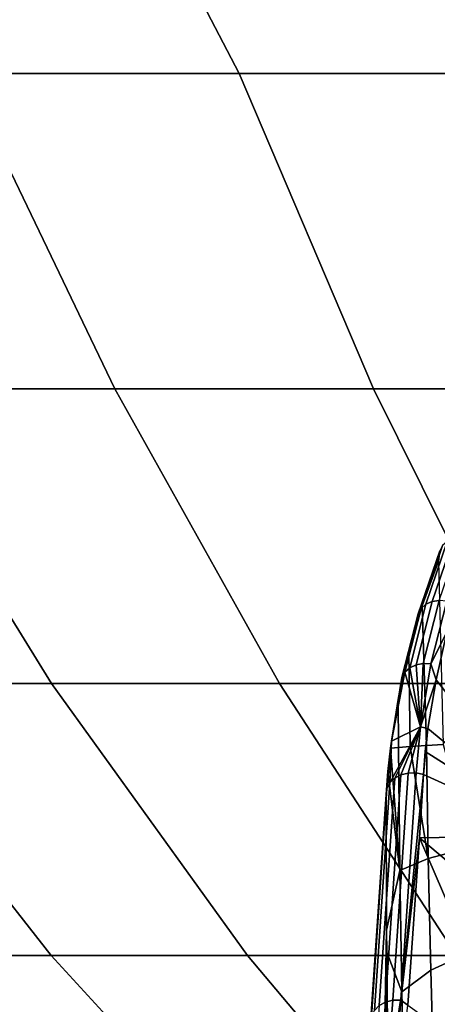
# Model space of a CAD drawing. Header units: metres. Extents: x -109 to 109, y -100 to 76.
# Tile 91 of 256: x -13.13 to -10.85, y -84.09 to -78.73. Entities that reach past the tile are written whole.
import ezdxf

# ---------------------------------------------------------------- set-up
doc = ezdxf.new("R2010")
doc.units = ezdxf.units.M
doc.layers.add('solid_21062310', color=7, linetype='CONTINUOUS')

msp = doc.modelspace()

# ---------------------------------------------------------------- linework, layer by layer
at = {"layer": 'solid_21062310'}
for points in [[(-11.933921, -79.024376, -24.571131), (-13.435532, -79.024376, -23.598698), (-14.484288, -77.217697, -24.433369), (-12.875478, -77.217697, -25.508339)], [(-11.933921, -79.024376, 15.576269), (-12.875478, -77.217697, 16.513477), (-14.484284, -77.217697, 15.438509), (-13.435532, -79.024376, 14.603836)], [(-10.362278, -79.024376, -25.425764), (-11.933921, -79.024376, -24.571131), (-12.875478, -77.217697, -25.508339), (-11.187292, -77.217697, -26.453768)], [(-10.362278, -79.024376, 16.430902), (-11.187293, -77.217697, 17.458904), (-12.875478, -77.217697, 16.513477), (-11.933921, -79.024376, 15.576269)], [(-8.729825, -79.024376, 17.162718), (-9.430139, -77.217697, 18.268963), (-11.187293, -77.217697, 17.458904), (-10.362278, -79.024376, 16.430902)], [(-8.729825, -79.024376, -26.157581), (-10.362278, -79.024376, -25.425764), (-11.187292, -77.217697, -26.453768), (-9.430139, -77.217697, -27.263824)], [(-13.946494, -80.742325, 12.413685), (-12.611039, -80.742325, 13.431658), (-13.435532, -79.024376, 14.603836), (-14.858296, -79.024376, 13.51931)], [(-12.611039, -80.742325, -22.426519), (-13.946494, -80.742325, -21.408546), (-14.858296, -79.024376, -22.514172), (-13.435532, -79.024376, -23.598698)], [(-12.611039, -80.742325, 13.431658), (-11.201577, -80.742325, 14.344416), (-11.933921, -79.024376, 15.576269), (-13.435532, -79.024376, 14.603836)], [(-11.201577, -80.742325, -23.339277), (-12.611039, -80.742325, -22.426519), (-13.435532, -79.024376, -23.598698), (-11.933921, -79.024376, -24.571131)], [(-11.201577, -80.742325, 14.344416), (-9.72638, -80.742325, 15.146603), (-10.362278, -79.024376, 16.430902), (-11.933921, -79.024376, 15.576269)], [(-9.72638, -80.742325, -24.141464), (-11.201577, -80.742325, -23.339277), (-11.933921, -79.024376, -24.571131), (-10.362278, -79.024376, -25.425764)], [(-14.118922, -82.346733, 10.17305), (-12.95448, -82.346733, 11.210797), (-13.946494, -80.742325, 12.413685), (-15.200106, -80.742325, 11.296471)], [(-12.95448, -82.346733, -20.20566), (-14.118922, -82.346733, -19.167912), (-15.200106, -80.742325, -20.291332), (-13.946494, -80.742325, -21.408546)], [(-12.95448, -82.346733, 11.210797), (-11.714016, -82.346733, 12.156362), (-12.611039, -80.742325, 13.431658), (-13.946494, -80.742325, 12.413685)], [(-11.714016, -82.346733, -21.151224), (-12.95448, -82.346733, -20.20566), (-13.946494, -80.742325, -21.408546), (-12.611039, -80.742325, -22.426519)], [(-11.714016, -82.346733, 12.156362), (-10.40481, -82.346733, 13.004195), (-11.201577, -80.742325, 14.344416), (-12.611039, -80.742325, 13.431658)], [(-10.40481, -82.346733, -21.999058), (-11.714016, -82.346733, -21.151224), (-12.611039, -80.742325, -22.426519), (-11.201577, -80.742325, -23.339277)], [(-10.40481, -82.346733, 13.004195), (-9.034543, -82.346733, 13.749323), (-9.72638, -80.742325, 15.146603), (-11.201577, -80.742325, 14.344416)], [(-9.034543, -82.346733, -22.744184), (-10.40481, -82.346733, -21.999058), (-11.201577, -80.742325, -23.339277), (-9.72638, -80.742325, -24.141464)], [(-10.943328, -81.938362, -23.508636), (-10.825976, -81.5961, -23.944706), (-10.841912, -81.624115, -23.971529), (-10.959437, -81.966888, -23.534817)], [(-10.917339, -81.91571, -23.484764), (-10.800274, -81.57428, -23.919765), (-10.825976, -81.5961, -23.944706), (-10.943328, -81.938362, -23.508636)], [(-10.883501, -81.900703, -23.465061), (-10.766814, -81.560379, -23.898661), (-10.800274, -81.57428, -23.919765), (-10.917339, -81.91571, -23.484764)], [(-10.844458, -81.894516, -23.451071), (-10.728211, -81.555466, -23.883038), (-10.766814, -81.560379, -23.898661), (-10.883501, -81.900703, -23.465061)], [(-10.959437, -81.966888, -23.534817), (-10.841912, -81.624115, -23.971529), (-10.847888, -81.680817, -24.001337), (-10.964408, -81.999054, -23.561255)], [(-10.964408, -81.999054, -23.561255), (-10.847888, -81.680817, -24.001337), (-10.936424, -81.924698, -23.681713)], [(-10.936424, -81.924698, -23.681713), (-10.847888, -81.680817, -24.001337), (-10.822236, -82.679626, -24.097679), (-10.912936, -82.68409, -23.782768)], [(-11.004686, -82.260895, -23.045895), (-10.917339, -81.91571, -23.484764), (-10.943328, -81.938362, -23.508636), (-11.030888, -82.284378, -23.068701)], [(-11.010098, -82.176048, -23.354683), (-10.936424, -81.924698, -23.681713), (-10.912936, -82.68409, -23.782768), (-11.00281, -82.689552, -23.396639)], [(-10.964408, -81.999054, -23.561255), (-10.936424, -81.924698, -23.681713), (-11.010098, -82.176048, -23.354683)], [(-10.970569, -82.244781, -23.027596), (-10.883501, -81.900703, -23.465061), (-10.917339, -81.91571, -23.484764), (-11.004686, -82.260895, -23.045895)], [(-10.931203, -82.237312, -23.01523), (-10.844458, -81.894516, -23.451071), (-10.883501, -81.900703, -23.465061), (-10.970569, -82.244781, -23.027596)], [(-10.889664, -82.239067, -23.009768), (-10.803263, -81.897621, -23.443884), (-10.844458, -81.894516, -23.451071), (-10.931203, -82.237312, -23.01523)], [(-10.889664, -82.239067, -23.009768), (-10.803065, -82.067528, -23.245554), (-10.803263, -81.897621, -23.443884)], [(-11.047127, -82.313416, -23.094231), (-10.959437, -81.966888, -23.534817), (-10.964408, -81.999054, -23.561255), (-11.052133, -82.345726, -23.120487)], [(-11.030888, -82.284378, -23.068701), (-10.943328, -81.938362, -23.508636), (-10.959437, -81.966888, -23.534817), (-11.047127, -82.313416, -23.094231)], [(-11.052133, -82.345726, -23.120487), (-10.964408, -81.999054, -23.561255), (-11.010098, -82.176048, -23.354683)], [(-10.889664, -82.239067, -23.009768), (-10.861835, -82.326813, -22.915541), (-10.803065, -82.067528, -23.245554)], [(-10.803065, -82.067528, -23.245554), (-10.861835, -82.326813, -22.915541), (-10.197788, -83.175095, -22.282526)], [(-11.068173, -82.434608, -23.020836), (-11.010098, -82.176048, -23.354683), (-11.00281, -82.689552, -23.396639), (-11.06544, -82.69458, -23.041582)], [(-11.052133, -82.345726, -23.120487), (-11.010098, -82.176048, -23.354683), (-11.068173, -82.434608, -23.020836)], [(-10.970569, -82.244781, -23.027596), (-11.004686, -82.260895, -23.045895), (-10.946898, -82.58313, -22.57292)], [(-10.931203, -82.237312, -23.01523), (-10.970569, -82.244781, -23.027596), (-10.946898, -82.58313, -22.57292)], [(-10.889664, -82.239067, -23.009768), (-10.931203, -82.237312, -23.01523), (-10.946898, -82.58313, -22.57292)], [(-10.946898, -82.58313, -22.57292), (-10.861835, -82.326813, -22.915541), (-10.889664, -82.239067, -23.009768)], [(-11.030888, -82.284378, -23.068701), (-11.047127, -82.313416, -23.094231), (-11.10468, -82.661064, -22.64974)], [(-11.10468, -82.661064, -22.64974), (-10.946898, -82.58313, -22.57292), (-11.030888, -82.284378, -23.068701)], [(-11.004686, -82.260895, -23.045895), (-11.030888, -82.284378, -23.068701), (-10.946898, -82.58313, -22.57292)], [(-13.949077, -83.828369, 7.933939), (-12.956535, -83.828369, 8.965255), (-14.118922, -82.346733, 10.17305), (-15.200509, -82.346733, 9.049212)], [(-12.956535, -83.828369, -17.960115), (-13.949077, -83.828369, -16.928801), (-15.200509, -82.346733, -18.044073), (-14.118922, -82.346733, -19.167912)], [(-12.956535, -83.828369, 8.965255), (-11.88796, -83.828369, 9.917565), (-12.95448, -82.346733, 11.210797), (-14.118922, -82.346733, 10.17305)], [(-11.88796, -83.828369, -18.912428), (-12.956535, -83.828369, -17.960115), (-14.118922, -82.346733, -19.167912), (-12.95448, -82.346733, -20.20566)], [(-11.88796, -83.828369, 9.917565), (-10.749621, -83.828369, 10.785283), (-11.714016, -82.346733, 12.156362), (-12.95448, -82.346733, 11.210797)], [(-10.749621, -83.828369, -19.780146), (-11.88796, -83.828369, -18.912428), (-12.95448, -82.346733, -20.20566), (-11.714016, -82.346733, -21.151224)], [(-10.749621, -83.828369, 10.785283), (-9.5482, -83.828369, 11.563316), (-10.40481, -82.346733, 13.004195), (-11.714016, -82.346733, 12.156362)], [(-9.5482, -83.828369, -20.558178), (-10.749621, -83.828369, -19.780146), (-11.714016, -82.346733, -21.151224), (-10.40481, -82.346733, -21.999058)], [(-11.10468, -82.661064, -22.64974), (-11.047127, -82.313416, -23.094231), (-11.052133, -82.345726, -23.120487), (-11.11, -82.699692, -22.680702)], [(-11.052133, -82.345726, -23.120487), (-11.068173, -82.434608, -23.020836), (-11.11, -82.699692, -22.680702)], [(-10.946898, -82.58313, -22.57292), (-10.906531, -82.592545, -22.576393), (-10.861835, -82.326813, -22.915541)], [(-10.861835, -82.326813, -22.915541), (-10.906531, -82.592545, -22.576393), (-10.197788, -83.175095, -22.282526)], [(-11.068173, -82.434608, -23.020836), (-11.06544, -82.69458, -23.041582), (-11.11, -82.699692, -22.680702)], [(-11.10468, -82.661064, -22.64974), (-11.11325, -82.887817, -22.304441), (-10.946898, -82.58313, -22.57292)], [(-10.946898, -82.58313, -22.57292), (-11.11325, -82.887817, -22.304441), (-11.086952, -82.862587, -22.283249)], [(-10.946898, -82.58313, -22.57292), (-11.086952, -82.862587, -22.283249), (-11.052536, -82.844322, -22.267151)], [(-10.946898, -82.58313, -22.57292), (-11.052536, -82.844322, -22.267151), (-11.012719, -82.834465, -22.257418)], [(-10.946898, -82.58313, -22.57292), (-11.012719, -82.834465, -22.257418), (-10.970648, -82.833794, -22.254818)], [(-10.970648, -82.833794, -22.254818), (-10.929879, -82.842293, -22.259506), (-10.906531, -82.592545, -22.576393), (-10.946898, -82.58313, -22.57292)], [(-10.906531, -82.592545, -22.576393), (-10.929879, -82.842293, -22.259506), (-10.92017, -82.717903, -22.417299)], [(-10.906531, -82.592545, -22.576393), (-10.92017, -82.717903, -22.417299), (-10.197788, -83.175095, -22.282526)], [(-11.10468, -82.661064, -22.64974), (-11.11, -82.699692, -22.680702), (-11.133986, -82.95079, -22.355103), (-11.129351, -82.918022, -22.329052)], [(-11.10468, -82.661064, -22.64974), (-11.129351, -82.918022, -22.329052), (-11.11325, -82.887817, -22.304441)], [(-10.904334, -83.299149, -23.84153), (-10.912936, -82.68409, -23.782768), (-10.822236, -82.679626, -24.097679), (-10.670856, -83.239006, -24.555483)], [(-11.11, -82.699692, -22.680702), (-11.12399, -82.825462, -22.51753), (-11.133986, -82.95079, -22.355103)], [(-11.12399, -82.825462, -22.51753), (-11.11, -82.699692, -22.680702), (-11.059199, -83.365242, -23.107025)], [(-11.11, -82.699692, -22.680702), (-11.06544, -82.69458, -23.041582), (-11.059199, -83.365242, -23.107025)], [(-11.00281, -82.689552, -23.396639), (-10.904334, -83.299149, -23.84153), (-11.059199, -83.365242, -23.107025), (-11.06544, -82.69458, -23.041582)], [(-11.00281, -82.689552, -23.396639), (-10.912936, -82.68409, -23.782768), (-10.904334, -83.299149, -23.84153)], [(-10.92017, -82.717903, -22.417299), (-10.929879, -82.842293, -22.259506), (-10.197788, -83.175095, -22.282526)], [(-11.096304, -84.071434, -20.560495), (-11.012719, -82.834465, -22.257418), (-11.052536, -82.844322, -22.267151), (-11.136158, -84.081848, -20.569462)], [(-11.12399, -82.825462, -22.51753), (-11.059199, -83.365242, -23.107025), (-11.131036, -83.689499, -22.414577), (-11.133986, -82.95079, -22.355103)], [(-11.054229, -84.070724, -20.557947), (-10.970648, -82.833794, -22.254818), (-11.012719, -82.834465, -22.257418), (-11.096304, -84.071434, -20.560495)], [(-11.054229, -84.070724, -20.557947), (-10.929879, -82.842293, -22.259506), (-10.970648, -82.833794, -22.254818)], [(-11.197039, -84.127808, -20.603373), (-11.11325, -82.887817, -22.304441), (-11.129351, -82.918022, -22.329052), (-11.213255, -84.159721, -20.625635)], [(-11.170644, -84.101151, -20.584141), (-11.086952, -82.862587, -22.283249), (-11.11325, -82.887817, -22.304441), (-11.197039, -84.127808, -20.603373)], [(-11.136158, -84.081848, -20.569462), (-11.052536, -82.844322, -22.267151), (-11.086952, -82.862587, -22.283249), (-11.170644, -84.101151, -20.584141)], [(-11.054229, -84.070724, -20.557947), (-10.952314, -83.187859, -21.811726), (-10.929879, -82.842293, -22.259506)], [(-10.929879, -82.842293, -22.259506), (-10.952314, -83.187859, -21.811726), (-10.197788, -83.175095, -22.282526)], [(-11.213255, -84.159721, -20.625635), (-11.129351, -82.918022, -22.329052), (-11.133986, -82.95079, -22.355103), (-11.218342, -84.198174, -20.642511)], [(-11.218342, -84.198174, -20.642511), (-11.133986, -82.95079, -22.355103), (-11.131036, -83.689499, -22.414577), (-11.372429, -97.172516, -17.508698)], [(-11.054229, -84.070724, -20.557947), (-11.015574, -84.097946, -20.534306), (-10.952314, -83.187859, -21.811726)], [(-10.952314, -83.187859, -21.811726), (-11.015574, -84.097946, -20.534306), (-10.354985, -84.571426, -20.283545)], [(-9.589156, -84.07872, -21.452074), (-10.197788, -83.175095, -22.282526), (-10.952314, -83.187859, -21.811726), (-9.598312, -84.323547, -21.108387)], [(-9.598312, -84.323547, -21.108387), (-10.952314, -83.187859, -21.811726), (-10.354985, -84.571426, -20.283545), (-9.595052, -84.582176, -20.741045)], [(-10.890752, -83.907532, -23.956415), (-10.904334, -83.299149, -23.84153), (-10.670856, -83.239006, -24.555483), (-10.656121, -83.800888, -24.654881)], [(-10.904334, -83.299149, -23.84153), (-10.890752, -83.907532, -23.956415), (-11.048103, -84.025246, -23.238329), (-11.059199, -83.365242, -23.107025)], [(-11.059199, -83.365242, -23.107025), (-11.048103, -84.025246, -23.238329), (-11.130246, -83.809944, -22.430538), (-11.131036, -83.689499, -22.414577)], [(-11.131036, -83.689499, -22.414577), (-11.130246, -83.809944, -22.430538), (-11.372429, -97.172516, -17.508698)], [(-10.873461, -84.504539, -24.120033), (-10.890752, -83.907532, -23.956415), (-10.656121, -83.800888, -24.654881), (-10.638633, -84.356056, -24.795652)], [(-13.441162, -85.178703, 5.748322), (-12.617418, -85.178703, 6.747169), (-13.949077, -83.828369, 7.933939), (-14.859759, -83.828369, 6.829672)], [(-12.617418, -85.178703, -15.742031), (-13.441162, -85.178703, -14.743183), (-14.859759, -83.828369, -15.824533), (-13.949077, -83.828369, -16.928801)], [(-12.617418, -85.178703, 6.747169), (-11.71963, -85.178703, 7.680029), (-12.956535, -83.828369, 8.965255), (-13.949077, -83.828369, 7.933939)], [(-11.71963, -85.178703, -16.674891), (-12.617418, -85.178703, -15.742031), (-13.949077, -83.828369, -16.928801), (-12.956535, -83.828369, -17.960115)], [(-11.71963, -85.178703, 7.680029), (-10.753067, -85.178703, 8.541428), (-11.88796, -83.828369, 9.917565), (-12.956535, -83.828369, 8.965255)], [(-10.753067, -85.178703, -17.536289), (-11.71963, -85.178703, -16.674891), (-12.956535, -83.828369, -17.960115), (-11.88796, -83.828369, -18.912428)], [(-10.753067, -85.178703, 8.541428), (-9.723401, -85.178703, 9.326308), (-10.749621, -83.828369, 10.785283), (-11.88796, -83.828369, 9.917565)], [(-9.723401, -85.178703, -18.321171), (-10.753067, -85.178703, -17.536289), (-11.88796, -83.828369, -18.912428), (-10.749621, -83.828369, -19.780146)], [(-11.130246, -83.809944, -22.430538), (-11.128329, -84.060448, -22.469315), (-11.372429, -97.172516, -17.508698)], [(-11.048103, -84.025246, -23.238329), (-11.121369, -84.497398, -22.606741), (-11.128329, -84.060448, -22.469315), (-11.130246, -83.809944, -22.430538)], [(-10.890752, -83.907532, -23.956415), (-10.873461, -84.504539, -24.120033), (-11.03299, -84.668518, -23.426277), (-11.048103, -84.025246, -23.238329)], [(-11.128329, -84.060448, -22.469315), (-11.124802, -84.432457, -22.540722), (-11.372429, -97.172516, -17.508698)], [(-11.184252, -85.176491, -18.77507), (-11.096304, -84.071434, -20.560495), (-11.136158, -84.081848, -20.569462), (-11.224146, -85.187401, -18.783232)], [(-11.142175, -85.175751, -18.772577), (-11.054229, -84.070724, -20.557947), (-11.096304, -84.071434, -20.560495), (-11.184252, -85.176491, -18.77507)], [(-11.142175, -85.175751, -18.772577), (-11.015574, -84.097946, -20.534306), (-11.054229, -84.070724, -20.557947)], [(-11.121369, -84.497398, -22.606741), (-11.124802, -84.432457, -22.540722), (-11.128329, -84.060448, -22.469315)], [(-11.048103, -84.025246, -23.238329), (-11.03299, -84.668518, -23.426277), (-11.121369, -84.497398, -22.606741)], [(-11.224146, -85.187401, -18.783232), (-11.136158, -84.081848, -20.569462), (-11.170644, -84.101151, -20.584141), (-11.258706, -85.207626, -18.796417)]]:
    msp.add_3dface(points, dxfattribs=at)

doc.saveas('drawing.dxf')
